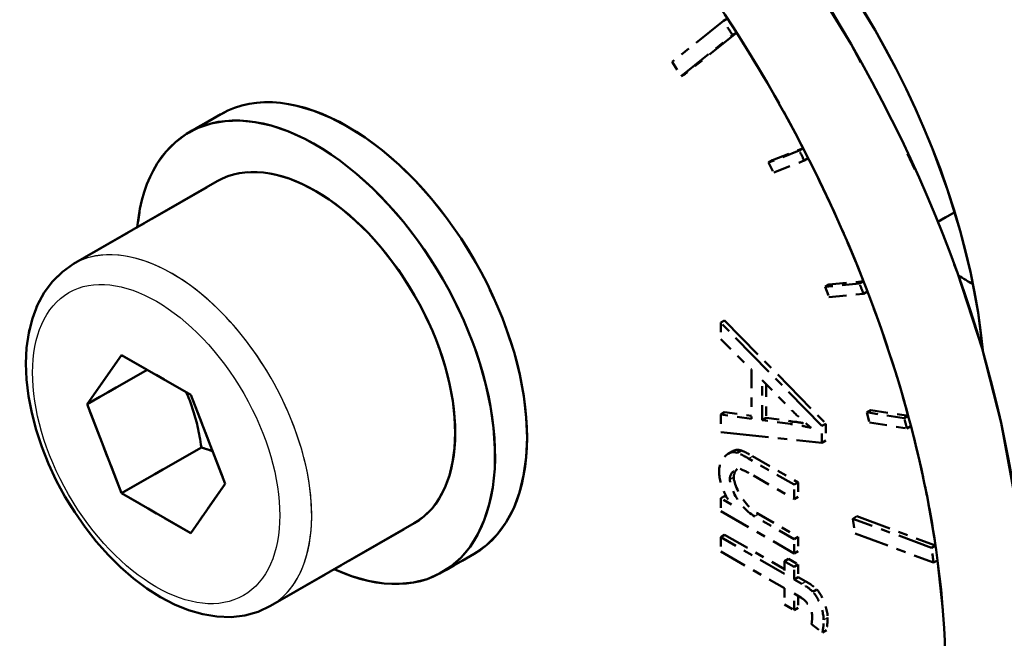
# Model space of a CAD drawing. Header units: millimetres. Extents: x 0 to 630, y 0 to 891.
# Tile 7 of 16: x 471 to 481, y 182 to 189. Entities that reach past the tile are written whole.
import ezdxf

# ---------------------------------------------------------------- set-up
doc = ezdxf.new("R2010")
doc.units = ezdxf.units.MM
doc.header["$LTSCALE"] = 3
doc.linetypes.add('LONG_DASH_DOTTED', pattern=[0.3001, 0.2362, -0.0295, 0.0049, -0.0295])
for name, color, linetype, lineweight in [('Sichtbare Kanten(DIN)', 7, 'Continuous', 50), ('Sichtbare tangentiale Kanten(DIN)', 3, 'Continuous', 25), ('Überlagerung [Formatvorlage Phantomlinien(DIN)]', 179, 'LONG_DASH_DOTTED', 50)]:
    doc.layers.add(name, color=color, linetype=linetype, lineweight=lineweight)

msp = doc.modelspace()

# ---------------------------------------------------------------- linework, layer by layer
at = {"layer": 'Sichtbare Kanten(DIN)'}
for p, q in [((472.758, 187.716), (472.419, 187.521)), ((471.191, 186.121), (472.718, 187.001)), ((480.386, 186.57), (480.566, 186.673)), ((471.334, 184.627), (471.702, 185.151)), ((471.702, 185.151), (472.437, 184.728)), ((471.973, 184.995), (471.334, 184.627)), ((472.437, 184.728), (472.804, 183.781)), ((471.702, 183.68), (471.334, 184.627)), ((472.55, 184.168), (471.702, 183.68)), ((472.804, 183.781), (472.437, 183.256)), ((472.437, 183.256), (471.702, 183.68)), ((473.287, 182.482), (474.814, 183.361)), ((475.453, 183.037), (475.114, 182.841))]:
    msp.add_line(p, q, dxfattribs=at)
at = {"layer": 'Sichtbare Kanten(DIN)', "flags": 128}
for points in [[(473.287, 182.482), (473.154, 182.42), (473.013, 182.38), (472.866, 182.363), (472.716, 182.368), (472.565, 182.393), (472.414, 182.436), (472.264, 182.497), (472.116, 182.574), (471.971, 182.667), (471.829, 182.773), (471.691, 182.893), (471.559, 183.024), (471.432, 183.166), (471.313, 183.318), (471.202, 183.478), (471.099, 183.645), (471.006, 183.818), (470.924, 183.994), (470.852, 184.174), (470.793, 184.354), (470.745, 184.535), (470.711, 184.714), (470.69, 184.89), (470.684, 185.062), (470.691, 185.229), (470.714, 185.389), (470.752, 185.542), (470.806, 185.685), (470.877, 185.817), (470.966, 185.935), (471.071, 186.038), (471.191, 186.121)], [(472.39, 184.755), (472.399, 184.733), (472.408, 184.712), (472.417, 184.69), (472.426, 184.669), (472.434, 184.647), (472.442, 184.625), (472.45, 184.603), (472.457, 184.58), (472.464, 184.558), (472.471, 184.535), (472.478, 184.511), (472.485, 184.488), (472.491, 184.464), (472.498, 184.44), (472.504, 184.415), (472.51, 184.39), (472.515, 184.364), (472.521, 184.338), (472.526, 184.311), (472.531, 184.284), (472.536, 184.256), (472.541, 184.228), (472.546, 184.198), (472.55, 184.168)], [(472.55, 184.168), (472.556, 184.166), (472.561, 184.165), (472.566, 184.163), (472.571, 184.161), (472.576, 184.16), (472.582, 184.158), (472.587, 184.156), (472.592, 184.155), (472.597, 184.153), (472.602, 184.151), (472.607, 184.15), (472.612, 184.148), (472.617, 184.146), (472.622, 184.145), (472.627, 184.143), (472.631, 184.141), (472.636, 184.14), (472.641, 184.138), (472.646, 184.136), (472.651, 184.135), (472.655, 184.133), (472.66, 184.131), (472.665, 184.129), (472.669, 184.128)]]:
    msp.add_lwpolyline(points, dxfattribs=at)
at = {"layer": 'Sichtbare Kanten(DIN)'}
for centre, major_axis, start_param, end_param in [((474.954, 185.865), (-4.491, 7.799), 3.141593, 6.283185), ((474.106, 185.376), (4.491, -7.799), 5.335188, 8.805846), ((476.863, 186.965), (2.844, -4.94), 0.898302, 2.243291), ((473.766, 185.181), (-1.347, 2.34), 2.461919, 6.962859), ((474.106, 185.376), (-1.347, 2.34), 3.141593, 6.283185), ((473.766, 185.181), (-1.048, 1.82), 3.141593, 6.283185), ((480.767, 189.212), (2.021, -3.51), 5.442589, 5.49795)]:
    msp.add_ellipse(centre, major_axis=major_axis, ratio=0.578093, start_param=start_param, end_param=end_param, dxfattribs=at)
at = {"layer": 'Sichtbare tangentiale Kanten(DIN)', "ltscale": 0.023514}
for p, q in [((478.857, 184.441), (478.819, 184.419)), ((478.413, 184.073), (478.375, 184.052)), ((478.213, 183.85), (478.175, 183.828)), ((478.479, 183.457), (478.441, 183.435)), ((478.98, 182.74), (478.942, 182.718)), ((479.212, 182.356), (479.173, 182.334))]:
    msp.add_line(p, q, dxfattribs=at)
at = {"layer": 'Sichtbare tangentiale Kanten(DIN)'}
msp.add_ellipse((472.239, 184.301), major_axis=(1.048, -1.82), ratio=0.578093, start_param=0, end_param=3.141593, dxfattribs=at)
at = {"layer": 'Sichtbare tangentiale Kanten(DIN)', "ltscale": 2.596414}
msp.add_ellipse((472.239, 184.301), major_axis=(1.048, -1.82), ratio=0.578093, start_param=0.15708, end_param=2.984513, dxfattribs=at)
at = {"layer": 'Sichtbare tangentiale Kanten(DIN)'}
msp.add_ellipse((472.069, 184.204), major_axis=(-0.928, 1.612), ratio=0.578093, dxfattribs=at)
at = {"layer": 'Sichtbare tangentiale Kanten(DIN)', "ltscale": 5.110499}
msp.add_ellipse((472.069, 184.204), major_axis=(-0.928, 1.612), ratio=0.578093, dxfattribs=at)
at = {"layer": 'Überlagerung [Formatvorlage Phantomlinien(DIN)]', "ltscale": 0.524659}
for p, q in [((478.105, 188.708), (477.559, 188.271)), ((478.245, 188.582), (477.699, 188.144)), ((477.657, 188.12), (478.202, 188.557)), ((472.55, 184.168), (471.702, 183.68)), ((480.319, 183.1), (479.483, 183.41)), ((479.526, 183.435), (480.362, 183.124)), ((479.506, 183.253), (480.341, 182.942))]:
    msp.add_line(p, q, dxfattribs=at)
at = {"layer": 'Überlagerung [Formatvorlage Phantomlinien(DIN)]', "ltscale": 0.026138}
for p, q in [((478.147, 188.732), (478.105, 188.708)), ((478.245, 188.582), (478.202, 188.557)), ((477.699, 188.144), (477.657, 188.12)), ((478.953, 187.352), (478.911, 187.327)), ((478.628, 187.224), (478.586, 187.199)), ((479.008, 187.245), (478.965, 187.221)), ((479.228, 185.903), (479.186, 185.878)), ((479.596, 185.936), (479.553, 185.912)), ((479.638, 185.827), (479.596, 185.802)), ((478.118, 185.52), (478.076, 185.496)), ((478.118, 184.542), (478.076, 184.518)), ((479.672, 184.566), (479.63, 184.541)), ((480.071, 184.504), (480.029, 184.479)), ((478.56, 184.483), (478.518, 184.459)), ((479.196, 184.421), (479.153, 184.397)), ((480.1, 184.395), (480.058, 184.37)), ((479.196, 184.243), (479.153, 184.218)), ((478.197, 184.126), (478.154, 184.101)), ((478.292, 184.136), (478.25, 184.112)), ((478.899, 183.796), (478.857, 183.772)), ((478.118, 183.651), (478.076, 183.627)), ((478.899, 183.643), (478.857, 183.619)), ((479.526, 183.435), (479.483, 183.41)), ((478.118, 183.238), (478.076, 183.214)), ((478.899, 183.218), (478.857, 183.193)), ((478.899, 183.065), (478.857, 183.04)), ((480.362, 183.124), (480.319, 183.1)), ((478.797, 182.983), (478.754, 182.958)), ((478.899, 182.923), (478.857, 182.899)), ((480.384, 182.966), (480.341, 182.942)), ((478.899, 182.789), (478.857, 182.764)), ((479.099, 182.657), (479.056, 182.633)), ((478.899, 182.461), (478.857, 182.436)), ((479.201, 182.222), (479.158, 182.197))]:
    msp.add_line(p, q, dxfattribs=at)
at = {"layer": 'Überlagerung [Formatvorlage Phantomlinien(DIN)]', "ltscale": 0.078614}
for p, q in [((477.559, 188.271), (477.657, 188.12)), ((479.483, 183.41), (479.506, 183.253))]:
    msp.add_line(p, q, dxfattribs=at)
at = {"layer": 'Überlagerung [Formatvorlage Phantomlinien(DIN)]', "ltscale": 0.209804}
for p, q in [((472.758, 187.716), (472.419, 187.521)), ((475.453, 183.037), (475.114, 182.841))]:
    msp.add_line(p, q, dxfattribs=at)
at = {"layer": 'Überlagerung [Formatvorlage Phantomlinien(DIN)]', "ltscale": 0.26228}
for p, q in [((478.911, 187.327), (478.586, 187.199)), ((478.628, 187.224), (478.953, 187.352)), ((478.64, 187.093), (478.965, 187.221)), ((479.553, 185.912), (479.186, 185.878)), ((479.228, 185.903), (479.596, 185.936)), ((479.228, 185.769), (479.596, 185.802)), ((480.029, 184.479), (479.63, 184.541)), ((479.672, 184.566), (480.071, 184.504)), ((479.659, 184.432), (480.058, 184.37))]:
    msp.add_line(p, q, dxfattribs=at)
at = {"layer": 'Überlagerung [Formatvorlage Phantomlinien(DIN)]', "ltscale": 0.052376}
for p, q in [((478.586, 187.199), (478.64, 187.093)), ((479.186, 185.878), (479.228, 185.769)), ((479.63, 184.541), (479.659, 184.432))]:
    msp.add_line(p, q, dxfattribs=at)
at = {"layer": 'Überlagerung [Formatvorlage Phantomlinien(DIN)]', "ltscale": 0.944467}
for p, q in [((471.191, 186.121), (472.718, 187.001)), ((473.287, 182.482), (474.814, 183.361))]:
    msp.add_line(p, q, dxfattribs=at)
at = {"layer": 'Überlagerung [Formatvorlage Phantomlinien(DIN)]', "ltscale": 0.110968}
msp.add_line((480.386, 186.57), (480.566, 186.673), dxfattribs=at)
at = {"layer": 'Überlagerung [Formatvorlage Phantomlinien(DIN)]', "ltscale": 0.713826}
for p, q in [((479.153, 184.397), (478.076, 185.496)), ((478.118, 185.52), (479.196, 184.421))]:
    msp.add_line(p, q, dxfattribs=at)
at = {"layer": 'Überlagerung [Formatvorlage Phantomlinien(DIN)]', "ltscale": 0.093365}
for p, q in [((478.076, 185.496), (478.076, 185.321)), ((478.754, 182.67), (478.754, 182.496))]:
    msp.add_line(p, q, dxfattribs=at)
at = {"layer": 'Überlagerung [Formatvorlage Phantomlinien(DIN)]', "ltscale": 0.214416}
msp.add_line((478.076, 185.321), (478.402, 184.997), dxfattribs=at)
at = {"layer": 'Überlagerung [Formatvorlage Phantomlinien(DIN)]', "ltscale": 0.454355}
for p, q in [((471.334, 184.627), (471.702, 185.151)), ((471.702, 185.151), (472.437, 184.728)), ((472.437, 184.728), (472.804, 183.781)), ((471.702, 183.68), (471.334, 184.627)), ((472.804, 183.781), (472.437, 183.256)), ((472.437, 183.256), (471.702, 183.68))]:
    msp.add_line(p, q, dxfattribs=at)
at = {"layer": 'Überlagerung [Formatvorlage Phantomlinien(DIN)]', "ltscale": 0.394995}
msp.add_line((471.973, 184.995), (471.334, 184.627), dxfattribs=at)
at = {"layer": 'Überlagerung [Formatvorlage Phantomlinien(DIN)]', "ltscale": 0.279278}
msp.add_line((478.402, 184.997), (478.402, 184.474), dxfattribs=at)
at = {"layer": 'Überlagerung [Formatvorlage Phantomlinien(DIN)]', "ltscale": 0.208875}
msp.add_line((478.518, 184.883), (478.834, 184.563), dxfattribs=at)
at = {"layer": 'Überlagerung [Formatvorlage Phantomlinien(DIN)]', "ltscale": 0.226451}
msp.add_line((478.518, 184.459), (478.518, 184.883), dxfattribs=at)
at = {"layer": 'Überlagerung [Formatvorlage Phantomlinien(DIN)]', "ltscale": 0.190432}
msp.add_line((478.56, 184.84), (478.56, 184.483), dxfattribs=at)
at = {"layer": 'Überlagerung [Formatvorlage Phantomlinien(DIN)]', "ltscale": 0.215836}
msp.add_line((478.402, 184.474), (478.076, 184.518), dxfattribs=at)
at = {"layer": 'Überlagerung [Formatvorlage Phantomlinien(DIN)]', "ltscale": 0.100476}
msp.add_line((478.076, 184.518), (478.076, 184.33), dxfattribs=at)
at = {"layer": 'Überlagerung [Formatvorlage Phantomlinien(DIN)]', "ltscale": 0.187741}
msp.add_line((478.118, 184.542), (478.402, 184.504), dxfattribs=at)
at = {"layer": 'Überlagerung [Formatvorlage Phantomlinien(DIN)]', "ltscale": 0.19764}
for p, q in [((478.817, 184.418), (478.518, 184.459)), ((478.56, 184.483), (478.859, 184.442))]:
    msp.add_line(p, q, dxfattribs=at)
at = {"layer": 'Überlagerung [Formatvorlage Phantomlinien(DIN)]', "ltscale": 0.095397}
for p, q in [((479.153, 184.218), (479.153, 184.397)), ((479.196, 184.421), (479.196, 184.243))]:
    msp.add_line(p, q, dxfattribs=at)
at = {"layer": 'Überlagerung [Formatvorlage Phantomlinien(DIN)]', "ltscale": 0.719815}
msp.add_line((478.076, 184.33), (479.153, 184.218), dxfattribs=at)
at = {"layer": 'Überlagerung [Formatvorlage Phantomlinien(DIN)]', "ltscale": 0.299089}
for p, q in [((478.415, 184.075), (478.899, 183.796)), ((478.857, 183.772), (478.373, 184.05))]:
    msp.add_line(p, q, dxfattribs=at)
at = {"layer": 'Überlagerung [Formatvorlage Phantomlinien(DIN)]', "ltscale": 0.267595}
msp.add_line((478.424, 183.868), (478.857, 183.619), dxfattribs=at)
at = {"layer": 'Überlagerung [Formatvorlage Phantomlinien(DIN)]', "ltscale": 0.081682}
for p, q in [((478.857, 183.619), (478.857, 183.772)), ((478.899, 183.796), (478.899, 183.643)), ((478.076, 183.214), (478.076, 183.061)), ((478.857, 183.04), (478.857, 183.193)), ((478.899, 183.218), (478.899, 183.065))]:
    msp.add_line(p, q, dxfattribs=at)
at = {"layer": 'Überlagerung [Formatvorlage Phantomlinien(DIN)]', "ltscale": 0.071015}
msp.add_line((478.191, 183.561), (478.076, 183.627), dxfattribs=at)
at = {"layer": 'Überlagerung [Formatvorlage Phantomlinien(DIN)]', "ltscale": 0.073046}
msp.add_line((478.076, 183.627), (478.076, 183.49), dxfattribs=at)
at = {"layer": 'Überlagerung [Formatvorlage Phantomlinien(DIN)]', "ltscale": 0.013354}
msp.add_line((478.118, 183.651), (478.14, 183.639), dxfattribs=at)
at = {"layer": 'Überlagerung [Formatvorlage Phantomlinien(DIN)]', "ltscale": 0.482971}
msp.add_line((478.076, 183.49), (478.857, 183.04), dxfattribs=at)
at = {"layer": 'Überlagerung [Formatvorlage Phantomlinien(DIN)]', "ltscale": 0.258452}
for p, q in [((478.481, 183.459), (478.899, 183.218)), ((478.857, 183.193), (478.439, 183.434))]:
    msp.add_line(p, q, dxfattribs=at)
at = {"layer": 'Überlagerung [Formatvorlage Phantomlinien(DIN)]', "ltscale": 0.393238}
msp.add_line((478.118, 183.238), (478.754, 182.872), dxfattribs=at)
at = {"layer": 'Überlagerung [Formatvorlage Phantomlinien(DIN)]', "ltscale": 0.419476}
for p, q in [((478.754, 182.823), (478.076, 183.214)), ((478.076, 183.061), (478.754, 182.67))]:
    msp.add_line(p, q, dxfattribs=at)
at = {"layer": 'Überlagerung [Formatvorlage Phantomlinien(DIN)]', "ltscale": 0.07203}
for p, q in [((478.754, 182.958), (478.754, 182.823)), ((478.899, 182.923), (478.899, 182.789)), ((478.857, 182.764), (478.857, 182.899))]:
    msp.add_line(p, q, dxfattribs=at)
at = {"layer": 'Überlagerung [Formatvorlage Phantomlinien(DIN)]', "ltscale": 0.063395}
for p, q in [((478.857, 182.899), (478.754, 182.958)), ((478.797, 182.983), (478.899, 182.923)), ((478.754, 182.496), (478.857, 182.436))]:
    msp.add_line(p, q, dxfattribs=at)
at = {"layer": 'Überlagerung [Formatvorlage Phantomlinien(DIN)]', "ltscale": 0.051204}
for p, q in [((478.94, 182.716), (478.857, 182.764)), ((478.899, 182.789), (478.982, 182.741))]:
    msp.add_line(p, q, dxfattribs=at)
at = {"layer": 'Überlagerung [Formatvorlage Phantomlinien(DIN)]', "ltscale": 0.093873}
msp.add_line((478.857, 182.436), (478.857, 182.612), dxfattribs=at)
at = {"layer": 'Überlagerung [Formatvorlage Phantomlinien(DIN)]', "ltscale": 0.044093}
msp.add_line((478.857, 182.612), (478.928, 182.571), dxfattribs=at)
at = {"layer": 'Überlagerung [Formatvorlage Phantomlinien(DIN)]', "ltscale": 0.067736}
msp.add_line((478.899, 182.588), (478.899, 182.461), dxfattribs=at)
at = {"layer": 'Überlagerung [Formatvorlage Phantomlinien(DIN)]', "ltscale": 0.07264}
msp.add_line((479.042, 182.288), (479.158, 182.197), dxfattribs=at)
at = {"layer": 'Überlagerung [Formatvorlage Phantomlinien(DIN)]', "ltscale": 2.811006, "flags": 128}
msp.add_lwpolyline([(473.287, 182.482), (473.154, 182.42), (473.013, 182.38), (472.866, 182.363), (472.716, 182.368), (472.565, 182.393), (472.414, 182.436), (472.264, 182.497), (472.116, 182.574), (471.971, 182.667), (471.829, 182.773), (471.691, 182.893), (471.559, 183.024), (471.432, 183.166), (471.313, 183.318), (471.202, 183.478), (471.099, 183.645), (471.006, 183.818), (470.924, 183.994), (470.852, 184.174), (470.793, 184.354), (470.745, 184.535), (470.711, 184.714), (470.69, 184.89), (470.684, 185.062), (470.691, 185.229), (470.714, 185.389), (470.752, 185.542), (470.806, 185.685), (470.877, 185.817), (470.966, 185.935), (471.071, 186.038), (471.191, 186.121)], dxfattribs=at)
at = {"layer": 'Überlagerung [Formatvorlage Phantomlinien(DIN)]', "ltscale": 0.26955, "flags": 128}
msp.add_lwpolyline([(472.39, 184.755), (472.399, 184.733), (472.408, 184.712), (472.417, 184.69), (472.426, 184.669), (472.434, 184.647), (472.442, 184.625), (472.45, 184.603), (472.457, 184.58), (472.464, 184.558), (472.471, 184.535), (472.478, 184.511), (472.485, 184.488), (472.491, 184.464), (472.498, 184.44), (472.504, 184.415), (472.51, 184.39), (472.515, 184.364), (472.521, 184.338), (472.526, 184.311), (472.531, 184.284), (472.536, 184.256), (472.541, 184.228), (472.546, 184.198), (472.55, 184.168)], dxfattribs=at)
at = {"layer": 'Überlagerung [Formatvorlage Phantomlinien(DIN)]', "ltscale": 0.132512, "flags": 128}
msp.add_lwpolyline([(478.834, 184.563), (478.842, 184.554), (478.851, 184.546), (478.859, 184.538), (478.868, 184.53), (478.876, 184.522), (478.884, 184.513), (478.893, 184.505), (478.902, 184.497), (478.91, 184.49), (478.919, 184.482), (478.927, 184.474), (478.936, 184.466), (478.944, 184.458), (478.953, 184.451), (478.962, 184.443), (478.97, 184.435), (478.979, 184.428), (478.988, 184.42), (478.996, 184.413), (479.005, 184.406), (479.014, 184.398), (479.022, 184.391), (479.031, 184.384), (479.04, 184.377)], dxfattribs=at)
at = {"layer": 'Überlagerung [Formatvorlage Phantomlinien(DIN)]', "ltscale": 0.145792, "flags": 128}
msp.add_lwpolyline([(479.04, 184.377), (479.031, 184.379), (479.021, 184.381), (479.012, 184.383), (479.002, 184.385), (478.993, 184.387), (478.983, 184.389), (478.974, 184.391), (478.964, 184.393), (478.955, 184.395), (478.946, 184.397), (478.936, 184.398), (478.927, 184.4), (478.918, 184.402), (478.909, 184.403), (478.899, 184.405), (478.89, 184.407), (478.881, 184.408), (478.872, 184.41), (478.862, 184.411), (478.853, 184.412), (478.844, 184.414), (478.835, 184.415), (478.826, 184.417), (478.817, 184.418)], dxfattribs=at)
at = {"layer": 'Überlagerung [Formatvorlage Phantomlinien(DIN)]', "ltscale": 0.083483, "flags": 128}
msp.add_lwpolyline([(478.859, 184.442), (478.865, 184.441), (478.871, 184.441), (478.876, 184.44), (478.882, 184.439), (478.888, 184.438), (478.893, 184.437), (478.899, 184.436), (478.904, 184.435), (478.91, 184.435), (478.915, 184.434), (478.921, 184.433), (478.926, 184.432), (478.931, 184.431), (478.936, 184.43), (478.942, 184.429), (478.947, 184.429), (478.952, 184.428), (478.957, 184.427), (478.962, 184.426), (478.967, 184.425), (478.972, 184.424), (478.977, 184.423), (478.981, 184.422), (478.986, 184.422)], dxfattribs=at)
at = {"layer": 'Überlagerung [Formatvorlage Phantomlinien(DIN)]', "ltscale": 0.060327, "flags": 128}
msp.add_lwpolyline([(472.55, 184.168), (472.556, 184.166), (472.561, 184.165), (472.566, 184.163), (472.571, 184.161), (472.576, 184.16), (472.582, 184.158), (472.587, 184.156), (472.592, 184.155), (472.597, 184.153), (472.602, 184.151), (472.607, 184.15), (472.612, 184.148), (472.617, 184.146), (472.622, 184.145), (472.627, 184.143), (472.631, 184.141), (472.636, 184.14), (472.641, 184.138), (472.646, 184.136), (472.651, 184.135), (472.655, 184.133), (472.66, 184.131), (472.665, 184.129), (472.669, 184.128)], dxfattribs=at)
at = {"layer": 'Überlagerung [Formatvorlage Phantomlinien(DIN)]', "ltscale": 0.210746, "flags": 128}
msp.add_lwpolyline([(478.25, 184.112), (478.236, 184.116), (478.223, 184.117), (478.21, 184.118), (478.198, 184.117), (478.186, 184.114), (478.175, 184.111), (478.164, 184.106), (478.153, 184.1), (478.143, 184.094), (478.133, 184.086), (478.123, 184.077), (478.114, 184.067), (478.105, 184.057), (478.097, 184.046), (478.09, 184.034), (478.083, 184.022), (478.078, 184.009), (478.073, 183.997), (478.068, 183.984), (478.065, 183.971), (478.062, 183.959), (478.06, 183.946), (478.059, 183.934), (478.058, 183.923)], dxfattribs=at)
at = {"layer": 'Überlagerung [Formatvorlage Phantomlinien(DIN)]', "ltscale": 0.069426, "flags": 128}
msp.add_lwpolyline([(478.197, 184.126), (478.201, 184.128), (478.205, 184.13), (478.209, 184.132), (478.213, 184.134), (478.217, 184.135), (478.221, 184.136), (478.225, 184.138), (478.229, 184.139), (478.233, 184.14), (478.237, 184.141), (478.241, 184.141), (478.245, 184.142), (478.25, 184.142), (478.254, 184.142), (478.258, 184.142), (478.262, 184.142), (478.266, 184.142), (478.27, 184.141), (478.273, 184.141), (478.277, 184.14), (478.281, 184.139), (478.285, 184.138), (478.289, 184.137), (478.292, 184.136)], dxfattribs=at)
at = {"layer": 'Überlagerung [Formatvorlage Phantomlinien(DIN)]', "ltscale": 0.076378, "flags": 128}
for points in [[(478.373, 184.05), (478.368, 184.053), (478.363, 184.056), (478.358, 184.059), (478.353, 184.062), (478.348, 184.065), (478.343, 184.067), (478.337, 184.07), (478.332, 184.073), (478.327, 184.076), (478.322, 184.079), (478.317, 184.081), (478.312, 184.084), (478.307, 184.086), (478.302, 184.089), (478.297, 184.091), (478.292, 184.094), (478.287, 184.096), (478.281, 184.099), (478.276, 184.101), (478.27, 184.104), (478.265, 184.106), (478.26, 184.108), (478.255, 184.11), (478.25, 184.112)], [(478.292, 184.136), (478.295, 184.135), (478.299, 184.134), (478.303, 184.132), (478.306, 184.131), (478.31, 184.129), (478.314, 184.128), (478.319, 184.126), (478.323, 184.124), (478.328, 184.122), (478.332, 184.119), (478.337, 184.117), (478.342, 184.114), (478.348, 184.112), (478.353, 184.109), (478.358, 184.106), (478.364, 184.103), (478.37, 184.1), (478.376, 184.097), (478.382, 184.093), (478.388, 184.09), (478.395, 184.086), (478.402, 184.083), (478.408, 184.079), (478.415, 184.075)]]:
    msp.add_lwpolyline(points, dxfattribs=at)
at = {"layer": 'Überlagerung [Formatvorlage Phantomlinien(DIN)]', "ltscale": 0.180949, "flags": 128}
msp.add_lwpolyline([(478.058, 183.923), (478.059, 183.909), (478.059, 183.894), (478.06, 183.879), (478.062, 183.864), (478.064, 183.849), (478.066, 183.834), (478.069, 183.819), (478.073, 183.803), (478.077, 183.787), (478.081, 183.772), (478.087, 183.756), (478.092, 183.74), (478.098, 183.725), (478.105, 183.709), (478.112, 183.693), (478.119, 183.678), (478.127, 183.663), (478.135, 183.647), (478.144, 183.633), (478.152, 183.618), (478.161, 183.603), (478.171, 183.589), (478.181, 183.575), (478.191, 183.561)], dxfattribs=at)
at = {"layer": 'Überlagerung [Formatvorlage Phantomlinien(DIN)]', "ltscale": 0.123514, "flags": 128}
msp.add_lwpolyline([(478.173, 183.827), (478.173, 183.836), (478.174, 183.846), (478.176, 183.854), (478.178, 183.863), (478.181, 183.871), (478.184, 183.878), (478.187, 183.885), (478.191, 183.892), (478.195, 183.899), (478.2, 183.905), (478.205, 183.91), (478.21, 183.916), (478.215, 183.921), (478.221, 183.925), (478.226, 183.929), (478.232, 183.933), (478.238, 183.935), (478.244, 183.938), (478.251, 183.94), (478.257, 183.941), (478.263, 183.942), (478.27, 183.942), (478.277, 183.941), (478.284, 183.939)], dxfattribs=at)
at = {"layer": 'Überlagerung [Formatvorlage Phantomlinien(DIN)]', "ltscale": 0.064031, "flags": 128}
msp.add_lwpolyline([(478.252, 183.94), (478.249, 183.937), (478.247, 183.934), (478.244, 183.931), (478.242, 183.928), (478.239, 183.925), (478.237, 183.922), (478.235, 183.919), (478.233, 183.915), (478.231, 183.912), (478.229, 183.908), (478.227, 183.904), (478.225, 183.901), (478.224, 183.897), (478.222, 183.893), (478.221, 183.889), (478.22, 183.885), (478.219, 183.881), (478.218, 183.877), (478.217, 183.873), (478.216, 183.868), (478.216, 183.864), (478.215, 183.86), (478.215, 183.855), (478.215, 183.851)], dxfattribs=at)
at = {"layer": 'Überlagerung [Formatvorlage Phantomlinien(DIN)]', "ltscale": 0.086529, "flags": 128}
msp.add_lwpolyline([(478.284, 183.939), (478.289, 183.937), (478.294, 183.935), (478.299, 183.933), (478.305, 183.931), (478.311, 183.928), (478.317, 183.926), (478.323, 183.923), (478.328, 183.92), (478.334, 183.917), (478.34, 183.914), (478.346, 183.911), (478.352, 183.908), (478.358, 183.905), (478.364, 183.902), (478.37, 183.898), (478.376, 183.895), (478.382, 183.892), (478.388, 183.888), (478.394, 183.885), (478.4, 183.881), (478.406, 183.878), (478.412, 183.875), (478.418, 183.871), (478.424, 183.868)], dxfattribs=at)
at = {"layer": 'Überlagerung [Formatvorlage Phantomlinien(DIN)]', "ltscale": 0.227186, "flags": 128}
msp.add_lwpolyline([(478.439, 183.434), (478.421, 183.445), (478.404, 183.457), (478.386, 183.47), (478.369, 183.484), (478.352, 183.499), (478.335, 183.515), (478.319, 183.532), (478.303, 183.55), (478.288, 183.569), (478.273, 183.588), (478.26, 183.608), (478.247, 183.628), (478.235, 183.648), (478.224, 183.667), (478.214, 183.687), (478.206, 183.706), (478.198, 183.724), (478.191, 183.742), (478.185, 183.759), (478.181, 183.775), (478.177, 183.79), (478.175, 183.803), (478.173, 183.816), (478.173, 183.827)], dxfattribs=at)
at = {"layer": 'Überlagerung [Formatvorlage Phantomlinien(DIN)]', "ltscale": 0.227185, "flags": 128}
msp.add_lwpolyline([(478.215, 183.851), (478.216, 183.839), (478.217, 183.825), (478.221, 183.81), (478.225, 183.793), (478.23, 183.776), (478.237, 183.758), (478.244, 183.739), (478.253, 183.72), (478.262, 183.7), (478.273, 183.681), (478.284, 183.661), (478.296, 183.642), (478.309, 183.623), (478.322, 183.604), (478.336, 183.586), (478.351, 183.568), (478.366, 183.551), (478.382, 183.535), (478.398, 183.52), (478.414, 183.506), (478.431, 183.492), (478.448, 183.48), (478.464, 183.469), (478.481, 183.459)], dxfattribs=at)
at = {"layer": 'Überlagerung [Formatvorlage Phantomlinien(DIN)]', "ltscale": 0.072865, "flags": 128}
for points in [[(479.056, 182.633), (479.052, 182.637), (479.047, 182.642), (479.042, 182.646), (479.037, 182.65), (479.032, 182.654), (479.027, 182.658), (479.023, 182.662), (479.018, 182.666), (479.013, 182.67), (479.008, 182.673), (479.003, 182.676), (478.998, 182.68), (478.994, 182.683), (478.989, 182.686), (478.984, 182.689), (478.979, 182.693), (478.974, 182.696), (478.969, 182.699), (478.964, 182.702), (478.959, 182.705), (478.954, 182.708), (478.949, 182.711), (478.945, 182.714), (478.94, 182.716)], [(478.982, 182.741), (478.989, 182.737), (478.995, 182.733), (479.001, 182.73), (479.007, 182.726), (479.013, 182.722), (479.019, 182.719), (479.024, 182.715), (479.03, 182.712), (479.035, 182.708), (479.04, 182.704), (479.045, 182.701), (479.05, 182.697), (479.055, 182.694), (479.06, 182.691), (479.064, 182.687), (479.069, 182.684), (479.073, 182.68), (479.077, 182.677), (479.081, 182.674), (479.085, 182.67), (479.089, 182.667), (479.092, 182.664), (479.095, 182.661), (479.099, 182.657)]]:
    msp.add_lwpolyline(points, dxfattribs=at)
at = {"layer": 'Überlagerung [Formatvorlage Phantomlinien(DIN)]', "ltscale": 0.150105, "flags": 128}
msp.add_lwpolyline([(479.171, 182.333), (479.171, 182.346), (479.17, 182.358), (479.169, 182.372), (479.167, 182.385), (479.164, 182.398), (479.161, 182.412), (479.158, 182.426), (479.154, 182.439), (479.15, 182.453), (479.145, 182.467), (479.141, 182.481), (479.135, 182.495), (479.13, 182.509), (479.124, 182.522), (479.118, 182.536), (479.112, 182.549), (479.105, 182.561), (479.099, 182.573), (479.092, 182.585), (479.085, 182.595), (479.079, 182.605), (479.072, 182.615), (479.064, 182.624), (479.056, 182.633)], dxfattribs=at)
at = {"layer": 'Überlagerung [Formatvorlage Phantomlinien(DIN)]', "ltscale": 0.150106, "flags": 128}
msp.add_lwpolyline([(479.099, 182.657), (479.105, 182.65), (479.112, 182.643), (479.118, 182.634), (479.125, 182.624), (479.132, 182.614), (479.138, 182.603), (479.145, 182.591), (479.151, 182.579), (479.158, 182.566), (479.164, 182.553), (479.17, 182.539), (479.175, 182.525), (479.181, 182.511), (479.186, 182.497), (479.191, 182.483), (479.195, 182.468), (479.199, 182.454), (479.203, 182.439), (479.206, 182.425), (479.209, 182.411), (479.211, 182.397), (479.212, 182.383), (479.213, 182.37), (479.214, 182.358)], dxfattribs=at)
at = {"layer": 'Überlagerung [Formatvorlage Phantomlinien(DIN)]', "ltscale": 0.113244, "flags": 128}
msp.add_lwpolyline([(478.928, 182.571), (478.936, 182.566), (478.944, 182.561), (478.951, 182.556), (478.959, 182.55), (478.966, 182.543), (478.973, 182.536), (478.981, 182.529), (478.988, 182.521), (478.994, 182.513), (479.001, 182.505), (479.007, 182.496), (479.013, 182.487), (479.018, 182.478), (479.024, 182.469), (479.028, 182.459), (479.033, 182.449), (479.037, 182.439), (479.04, 182.43), (479.043, 182.42), (479.045, 182.41), (479.047, 182.4), (479.049, 182.391), (479.05, 182.382), (479.05, 182.373)], dxfattribs=at)
at = {"layer": 'Überlagerung [Formatvorlage Phantomlinien(DIN)]', "ltscale": 0.04793, "flags": 128}
msp.add_lwpolyline([(479.05, 182.373), (479.05, 182.369), (479.05, 182.365), (479.05, 182.362), (479.05, 182.358), (479.049, 182.354), (479.049, 182.351), (479.049, 182.347), (479.049, 182.343), (479.049, 182.34), (479.048, 182.336), (479.048, 182.333), (479.048, 182.329), (479.047, 182.326), (479.047, 182.322), (479.047, 182.319), (479.046, 182.315), (479.046, 182.312), (479.045, 182.308), (479.045, 182.305), (479.045, 182.301), (479.044, 182.298), (479.043, 182.295), (479.043, 182.291), (479.042, 182.288)], dxfattribs=at)
at = {"layer": 'Überlagerung [Formatvorlage Phantomlinien(DIN)]', "ltscale": 0.077146, "flags": 128}
for points in [[(479.158, 182.197), (479.159, 182.203), (479.16, 182.208), (479.161, 182.213), (479.162, 182.219), (479.163, 182.224), (479.164, 182.23), (479.164, 182.235), (479.165, 182.241), (479.166, 182.246), (479.166, 182.252), (479.167, 182.258), (479.168, 182.263), (479.168, 182.269), (479.169, 182.275), (479.169, 182.28), (479.17, 182.286), (479.17, 182.292), (479.17, 182.298), (479.171, 182.304), (479.171, 182.309), (479.171, 182.315), (479.171, 182.321), (479.171, 182.327), (479.171, 182.333)], [(479.214, 182.358), (479.214, 182.352), (479.214, 182.347), (479.214, 182.341), (479.213, 182.336), (479.213, 182.33), (479.213, 182.325), (479.213, 182.319), (479.212, 182.314), (479.212, 182.308), (479.211, 182.303), (479.211, 182.297), (479.21, 182.291), (479.21, 182.286), (479.209, 182.28), (479.209, 182.274), (479.208, 182.269), (479.207, 182.263), (479.206, 182.257), (479.206, 182.251), (479.205, 182.245), (479.204, 182.24), (479.203, 182.234), (479.202, 182.228), (479.201, 182.222)]]:
    msp.add_lwpolyline(points, dxfattribs=at)
at = {"layer": 'Überlagerung [Formatvorlage Phantomlinien(DIN)]', "ltscale": 12.364254}
msp.add_ellipse((474.954, 185.865), major_axis=(-4.491, 7.799), ratio=0.578093, start_param=3.141593, end_param=6.283185, dxfattribs=at)
at = {"layer": 'Überlagerung [Formatvorlage Phantomlinien(DIN)]', "ltscale": 3.352429}
msp.add_ellipse((476.863, 186.965), major_axis=(2.844, -4.94), ratio=0.578093, start_param=0.898302, end_param=2.243291, dxfattribs=at)
at = {"layer": 'Überlagerung [Formatvorlage Phantomlinien(DIN)]', "ltscale": 13.629057}
msp.add_ellipse((474.106, 185.376), major_axis=(4.491, -7.799), ratio=0.578093, start_param=3.77209, end_param=7.23505, dxfattribs=at)
at = {"layer": 'Überlagerung [Formatvorlage Phantomlinien(DIN)]', "ltscale": 0.078615}
for start_param, end_param in [(4.791589, 4.811589), (4.093457, 4.113458)]:
    msp.add_ellipse((474.063, 185.352), major_axis=(-4.491, 7.799), ratio=0.578093, start_param=start_param, end_param=end_param, dxfattribs=at)
at = {"layer": 'Überlagerung [Formatvorlage Phantomlinien(DIN)]', "ltscale": 0.621213}
for start_param, end_param in [(1.49213, 1.649996), (0.971865, 1.129731)]:
    msp.add_ellipse((474.106, 185.376), major_axis=(4.491, -7.799), ratio=0.578093, start_param=start_param, end_param=end_param, dxfattribs=at)
at = {"layer": 'Überlagerung [Formatvorlage Phantomlinien(DIN)]', "ltscale": 3.709206}
msp.add_ellipse((474.106, 185.376), major_axis=(-1.347, 2.34), ratio=0.578093, start_param=3.141593, end_param=6.283185, dxfattribs=at)
at = {"layer": 'Überlagerung [Formatvorlage Phantomlinien(DIN)]', "ltscale": 5.3142}
msp.add_ellipse((473.766, 185.181), major_axis=(-1.347, 2.34), ratio=0.578093, start_param=2.461919, end_param=6.962859, dxfattribs=at)
at = {"layer": 'Überlagerung [Formatvorlage Phantomlinien(DIN)]', "ltscale": 2.884916}
msp.add_ellipse((473.766, 185.181), major_axis=(-1.048, 1.82), ratio=0.578093, start_param=3.141593, end_param=6.283185, dxfattribs=at)
at = {"layer": 'Überlagerung [Formatvorlage Phantomlinien(DIN)]', "ltscale": 0.052376}
for start_param, end_param in [(4.62039, 4.633723), (4.445857, 4.45919), (4.271324, 4.284657)]:
    msp.add_ellipse((474.063, 185.352), major_axis=(-4.491, 7.799), ratio=0.578093, start_param=start_param, end_param=end_param, dxfattribs=at)
at = {"layer": 'Überlagerung [Formatvorlage Phantomlinien(DIN)]', "ltscale": 0.634332}
for start_param, end_param in [(1.317597, 1.478797), (1.143064, 1.304264)]:
    msp.add_ellipse((474.106, 185.376), major_axis=(4.491, -7.799), ratio=0.578093, start_param=start_param, end_param=end_param, dxfattribs=at)
at = {"layer": 'Überlagerung [Formatvorlage Phantomlinien(DIN)]', "ltscale": 0.097948}
msp.add_ellipse((480.767, 189.212), major_axis=(2.021, -3.51), ratio=0.578093, start_param=5.442589, end_param=5.49795, dxfattribs=at)

doc.saveas('drawing.dxf')
